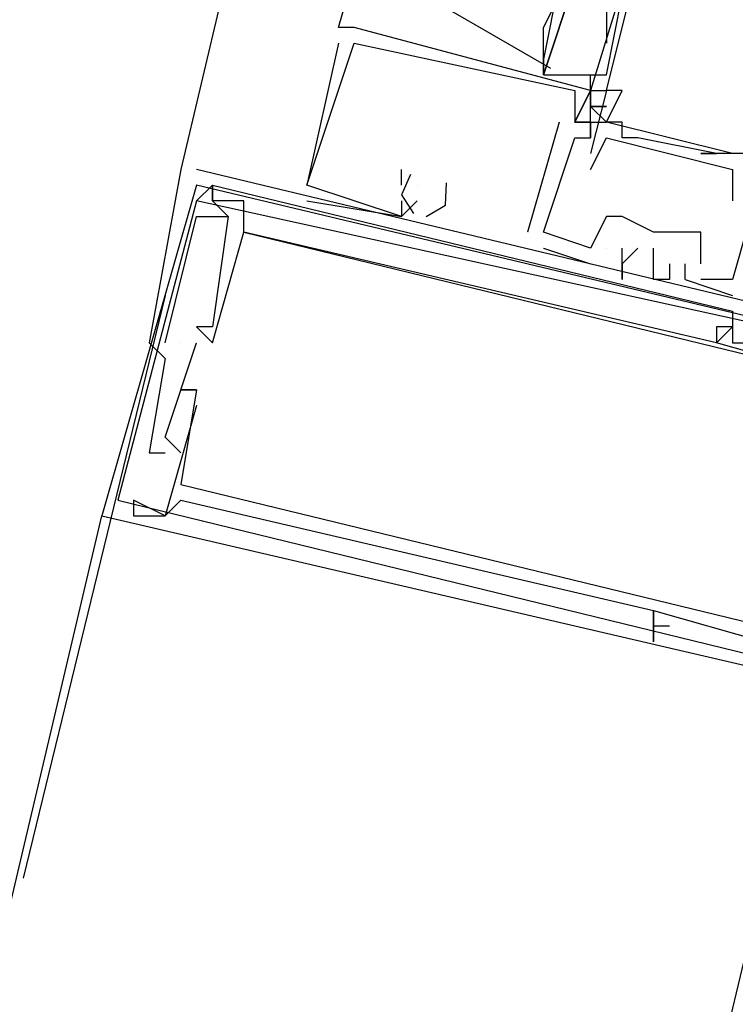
# Model space of a CAD drawing. Header units: feet. Extents: x -79 to 198, y -22 to 181.
# Tile 182 of 256: x 132.464 to 133.069, y 97.764 to 98.598. Entities that reach past the tile are written whole.
import ezdxf

# ---------------------------------------------------------------- set-up
doc = ezdxf.new("R2010")
doc.units = ezdxf.units.FT
doc.layers.add('A-LINEA', color=7, linetype='CONTINUOUS')

msp = doc.modelspace()

# ---------------------------------------------------------------- linework, layer by layer
at = {"layer": 'A-LINEA'}
for p, q in [((134.3733, 105.9511), (132.6, 98.4711)), ((132.7333, 98.5911), (132.76, 98.6844)), ((132.96, 98.5511), (132.9733, 98.6178)), ((132.8193, 98.6105), (132.9127, 98.5567)), ((132.96, 98.6044), (132.96, 98.5778)), ((132.7467, 98.5911), (132.7333, 98.5911)), ((132.7467, 98.5911), (132.7333, 98.5911)), ((132.7467, 98.5911), (132.7333, 98.5911)), ((132.7467, 98.5911), (132.7467, 98.5911)), ((132.7467, 98.5911), (132.7467, 98.5911)), ((132.7467, 98.5911), (132.7467, 98.5911)), ((132.7333, 98.5778), (132.7067, 98.4578)), ((132.7333, 98.5778), (132.7067, 98.4578)), ((132.7333, 98.5778), (132.7067, 98.4578)), ((132.7333, 98.5778), (132.7333, 98.5778)), ((132.7333, 98.5778), (132.7333, 98.5778)), ((132.7333, 98.5778), (132.7333, 98.5778)), ((132.7467, 98.5778), (132.7467, 98.5778)), ((132.7467, 98.5778), (132.7467, 98.5778)), ((132.7467, 98.5778), (132.7467, 98.5778)), ((132.7467, 98.5778), (132.7467, 98.5778)), ((132.7467, 98.5778), (132.7467, 98.5778)), ((132.7467, 98.5778), (132.7467, 98.5778)), ((132.9067, 98.5511), (132.9067, 98.5644)), ((132.9467, 98.5378), (132.9467, 98.5511)), ((132.9333, 98.5378), (132.9333, 98.5378)), ((132.9333, 98.5378), (132.9333, 98.5378)), ((132.9333, 98.5378), (132.9333, 98.5378)), ((132.9467, 98.5378), (132.9467, 98.5378)), ((132.9467, 98.5378), (132.9467, 98.5378)), ((132.9467, 98.5378), (132.9467, 98.5378)), ((132.9467, 98.5378), (132.9467, 98.5378)), ((132.9467, 98.5378), (132.9467, 98.5378)), ((132.9467, 98.5378), (132.9467, 98.5378)), ((132.9467, 98.5378), (132.9467, 98.5378)), ((132.96, 98.5378), (132.96, 98.5378)), ((132.96, 98.5378), (132.96, 98.5378)), ((132.9733, 98.5378), (132.9733, 98.5378)), ((132.9467, 98.5244), (132.96, 98.5244)), ((132.9467, 98.5244), (132.9467, 98.5244)), ((132.9467, 98.5244), (132.9467, 98.5244)), ((132.9467, 98.5244), (132.96, 98.5244)), ((132.9467, 98.5244), (132.9467, 98.5244)), ((132.9467, 98.5244), (132.9467, 98.5244)), ((132.9467, 98.5244), (132.96, 98.5244)), ((132.9467, 98.5244), (132.9467, 98.5244)), ((132.9467, 98.5244), (132.9467, 98.5244)), ((132.92, 98.5111), (132.8933, 98.4178)), ((132.92, 98.5111), (132.8933, 98.4178)), ((132.92, 98.5111), (132.8933, 98.4178)), ((132.92, 98.5111), (132.92, 98.5111)), ((132.92, 98.5111), (132.92, 98.5111)), ((132.92, 98.5111), (132.92, 98.5111)), ((132.9333, 98.5111), (132.9333, 98.5111)), ((132.9333, 98.5111), (132.9333, 98.5111)), ((132.9333, 98.5111), (132.9333, 98.5111)), ((132.9333, 98.5111), (132.9333, 98.5111)), ((132.9333, 98.5111), (132.9333, 98.5111)), ((132.9333, 98.5111), (132.9333, 98.5111)), ((132.9467, 98.5111), (132.9467, 98.4978)), ((132.9467, 98.5111), (132.9467, 98.5111)), ((132.9467, 98.5111), (132.9467, 98.5111)), ((132.9467, 98.5111), (132.9467, 98.5111)), ((132.9467, 98.5111), (132.9467, 98.4978)), ((132.9467, 98.5111), (132.9467, 98.5111)), ((132.9467, 98.5111), (132.9467, 98.5111)), ((132.9467, 98.5111), (132.9467, 98.5111)), ((132.9467, 98.5111), (132.9467, 98.4978)), ((132.9467, 98.5111), (132.9467, 98.5111)), ((132.9467, 98.5111), (132.9467, 98.5111)), ((132.9467, 98.5111), (132.9467, 98.5111)), ((132.96, 98.5111), (132.96, 98.5111)), ((133.0667, 98.4844), (132.96, 98.5111)), ((133.0667, 98.4844), (132.96, 98.5111)), ((133.0667, 98.4844), (132.96, 98.5111)), ((132.9733, 98.5111), (132.9733, 98.5111)), ((132.9333, 98.4978), (132.9333, 98.4978)), ((132.9333, 98.4978), (132.9333, 98.4978)), ((132.9333, 98.4978), (132.9333, 98.4978)), ((132.9333, 98.4978), (132.9333, 98.4978)), ((132.9333, 98.4978), (132.9333, 98.4978)), ((132.9333, 98.4978), (132.9333, 98.4978)), ((132.9467, 98.4978), (132.9467, 98.4978)), ((132.9467, 98.4978), (132.9467, 98.4978)), ((132.9467, 98.4978), (132.9467, 98.4978)), ((132.96, 98.4978), (132.96, 98.4978)), ((132.9733, 98.4978), (132.9733, 98.4978)), ((132.9867, 98.4978), (132.9867, 98.4978)), ((132.9467, 98.4844), (132.9467, 98.4844)), ((133.04, 98.4844), (133.04, 98.4844)), ((133.0533, 98.4844), (133.0533, 98.4844)), ((133.0667, 98.4844), (133.0667, 98.4844)), ((132.6, 98.4711), (132.6, 98.4711)), ((132.6, 98.4711), (132.6, 98.4711)), ((132.6, 98.4711), (132.6, 98.4711)), ((132.6133, 98.4711), (132.6133, 98.4711)), ((132.6133, 98.4711), (132.6133, 98.4711)), ((132.6133, 98.4711), (132.6133, 98.4711)), ((132.7867, 98.4578), (132.7867, 98.4711)), ((132.7867, 98.4711), (132.7867, 98.4711)), ((132.7867, 98.4578), (132.7867, 98.4711)), ((132.7867, 98.4711), (132.7867, 98.4711)), ((132.7867, 98.4578), (132.7867, 98.4711)), ((132.7867, 98.4711), (132.7867, 98.4711)), ((132.9467, 98.4711), (132.9467, 98.4711)), ((133.0667, 98.4711), (133.0667, 98.4711)), ((132.6267, 98.4578), (132.6267, 98.4578)), ((132.6267, 98.4578), (132.6267, 98.4578)), ((132.6267, 98.4578), (132.6267, 98.4578)), ((132.6267, 98.4578), (132.6267, 98.4578)), ((132.6267, 98.4578), (132.6267, 98.4578)), ((132.6267, 98.4578), (132.6267, 98.4578)), ((132.7067, 98.4578), (132.7067, 98.4578)), ((132.7067, 98.4578), (132.7067, 98.4578)), ((132.7067, 98.4578), (132.7067, 98.4578)), ((132.7067, 98.4578), (132.7067, 98.4578)), ((132.7067, 98.4578), (132.7067, 98.4578)), ((132.7067, 98.4578), (132.7067, 98.4578)), ((132.7867, 98.4578), (132.7867, 98.4578)), ((132.7867, 98.4578), (132.7867, 98.4578)), ((132.7867, 98.4578), (132.7867, 98.4578)), ((132.8, 98.4578), (132.8, 98.4578)), ((132.8, 98.4578), (132.8, 98.4578)), ((132.8, 98.4578), (132.8, 98.4578)), ((133.0667, 98.4578), (133.0667, 98.4578)), ((132.6133, 98.4444), (132.6133, 98.4444)), ((132.6133, 98.4444), (132.6133, 98.4444)), ((132.6133, 98.4444), (132.6133, 98.4444)), ((132.6267, 98.4444), (132.6267, 98.4444)), ((132.6267, 98.4444), (132.6267, 98.4444)), ((132.6267, 98.4444), (132.6267, 98.4444)), ((132.6267, 98.4444), (132.6267, 98.4444)), ((132.6267, 98.4444), (132.6267, 98.4444)), ((132.6267, 98.4444), (132.6267, 98.4444)), ((132.6267, 98.4444), (132.6267, 98.4444)), ((132.6267, 98.4444), (132.6267, 98.4444)), ((132.6267, 98.4444), (132.6267, 98.4444)), ((132.6533, 98.4444), (132.6533, 98.4444)), ((132.6533, 98.4444), (132.6533, 98.4444)), ((132.6533, 98.4444), (132.6533, 98.4444)), ((132.7067, 98.4444), (132.7067, 98.4444)), ((132.7067, 98.4444), (132.7067, 98.4444)), ((132.7067, 98.4444), (132.7067, 98.4444)), ((132.7867, 98.4444), (132.7867, 98.4444)), ((132.7867, 98.4444), (132.7867, 98.4444)), ((132.7867, 98.4444), (132.7867, 98.4444)), ((132.8, 98.4444), (132.8, 98.4444)), ((132.8, 98.4444), (132.8, 98.4444)), ((132.8, 98.4444), (132.8, 98.4444)), ((133.0667, 98.4444), (133.0667, 98.4444)), ((132.6133, 98.4311), (132.6133, 98.4311)), ((132.6133, 98.4311), (132.6133, 98.4311)), ((132.6133, 98.4311), (132.6133, 98.4311)), ((132.64, 98.4311), (132.64, 98.4311)), ((132.64, 98.4311), (132.64, 98.4311)), ((132.64, 98.4311), (132.64, 98.4311)), ((132.64, 98.4311), (132.64, 98.4311)), ((132.64, 98.4311), (132.64, 98.4311)), ((132.64, 98.4311), (132.64, 98.4311)), ((132.7867, 98.4311), (132.7867, 98.4311)), ((132.7867, 98.4311), (132.7867, 98.4311)), ((132.7867, 98.4311), (132.7867, 98.4311)), ((132.7867, 98.4311), (132.7867, 98.4311)), ((132.7867, 98.4311), (132.7867, 98.4311)), ((132.7867, 98.4311), (132.7867, 98.4311)), ((132.96, 98.4311), (132.96, 98.4311)), ((132.96, 98.4311), (132.96, 98.4311)), ((132.96, 98.4311), (132.96, 98.4311)), ((132.9733, 98.4311), (132.9733, 98.4311)), ((132.9733, 98.4311), (132.9733, 98.4311)), ((132.9733, 98.4311), (132.9733, 98.4311)), ((132.9733, 98.4311), (132.9733, 98.4311)), ((132.6533, 98.4178), (132.6533, 98.4178)), ((132.6533, 98.4178), (132.6533, 98.4178)), ((132.6533, 98.4178), (132.6533, 98.4178)), ((132.6533, 98.4178), (132.6533, 98.4178)), ((132.6533, 98.4178), (132.6533, 98.4178)), ((132.6533, 98.4178), (132.6533, 98.4178)), ((132.8933, 98.4178), (132.8933, 98.4178)), ((132.8933, 98.4178), (132.8933, 98.4178)), ((132.8933, 98.4178), (132.8933, 98.4178)), ((132.9067, 98.4178), (132.9067, 98.4178)), ((132.9067, 98.4178), (132.9067, 98.4178)), ((132.9067, 98.4178), (132.9067, 98.4178)), ((132.9067, 98.4178), (132.9067, 98.4178)), ((132.9067, 98.4178), (132.9067, 98.4178)), ((132.9067, 98.4178), (132.9067, 98.4178)), ((133, 98.4178), (133, 98.4178)), ((133, 98.4178), (133, 98.4178)), ((133, 98.4178), (133, 98.4178)), ((133, 98.4178), (133, 98.4178)), ((133, 98.4178), (133, 98.4178)), ((133.0267, 98.4178), (133.0267, 98.4178)), ((133.0267, 98.4178), (133.0267, 98.4178)), ((133.0267, 98.4178), (133.0267, 98.4178)), ((133.04, 98.4178), (133.04, 98.4178)), ((133.04, 98.4178), (133.04, 98.4178)), ((133.04, 98.4178), (133.04, 98.4178)), ((132.9067, 98.4044), (132.9467, 98.3911)), ((132.9067, 98.4044), (132.9067, 98.4044)), ((132.9067, 98.4044), (132.9467, 98.3911)), ((132.9067, 98.4044), (132.9067, 98.4044)), ((132.9067, 98.4044), (132.9467, 98.3911)), ((132.9067, 98.4044), (132.9067, 98.4044)), ((132.9467, 98.4044), (132.9467, 98.4044)), ((132.9467, 98.4044), (132.9467, 98.4044)), ((132.9467, 98.4044), (132.9467, 98.4044)), ((132.9467, 98.4044), (132.9467, 98.4044)), ((132.9467, 98.4044), (132.9467, 98.4044)), ((132.9467, 98.4044), (132.9467, 98.4044)), ((132.96, 98.4044), (132.96, 98.4044)), ((132.96, 98.4044), (132.96, 98.4044)), ((132.96, 98.4044), (132.96, 98.4044)), ((132.96, 98.4044), (132.96, 98.4044)), ((132.96, 98.4044), (132.96, 98.4044)), ((132.96, 98.4044), (132.96, 98.4044)), ((132.9733, 98.4044), (132.9733, 98.4044)), ((132.9733, 98.4044), (132.9733, 98.4044)), ((132.9733, 98.4044), (132.9733, 98.4044)), ((132.9867, 98.4044), (132.9867, 98.4044)), ((132.9867, 98.4044), (132.9867, 98.4044)), ((132.9867, 98.4044), (132.9867, 98.4044)), ((133, 98.4044), (133, 98.4044)), ((133, 98.4044), (133, 98.4044)), ((133, 98.4044), (133, 98.4044)), ((132.9467, 98.3911), (132.9467, 98.3911)), ((132.9467, 98.3911), (132.9467, 98.3911)), ((132.9467, 98.3911), (132.9467, 98.3911)), ((132.9733, 98.3911), (132.9733, 98.3911)), ((132.9733, 98.3911), (132.9733, 98.3911)), ((132.9733, 98.3911), (132.9733, 98.3911)), ((132.9733, 98.3911), (132.9733, 98.3911)), ((132.9733, 98.3911), (132.9733, 98.3911)), ((132.9733, 98.3911), (132.9733, 98.3911)), ((133.0133, 98.3911), (133.0133, 98.3911)), ((133.0133, 98.3911), (133.0133, 98.3911)), ((133.0133, 98.3911), (133.0133, 98.3911)), ((133.0267, 98.3911), (133.0267, 98.3911)), ((133.0267, 98.3911), (133.0267, 98.3911)), ((133.0267, 98.3911), (133.0267, 98.3911)), ((133.04, 98.3911), (133.04, 98.3911)), ((133.04, 98.3911), (133.04, 98.3911)), ((133.04, 98.3911), (133.04, 98.3911)), ((132.9733, 98.3778), (132.9733, 98.3778)), ((132.9733, 98.3778), (132.9733, 98.3778)), ((132.9733, 98.3778), (132.9733, 98.3778)), ((133, 98.3778), (133, 98.3778)), ((133, 98.3778), (133, 98.3778)), ((133, 98.3778), (133, 98.3778)), ((133.0133, 98.3778), (133.0133, 98.3778)), ((133.0133, 98.3778), (133.0133, 98.3778)), ((133.0133, 98.3778), (133.0133, 98.3778)), ((133.0267, 98.3778), (133.0667, 98.3644)), ((133.0267, 98.3778), (133.0267, 98.3778)), ((133.0267, 98.3778), (133.0667, 98.3644)), ((133.0267, 98.3778), (133.0267, 98.3778)), ((133.0267, 98.3778), (133.0667, 98.3644)), ((133.0267, 98.3778), (133.0267, 98.3778)), ((133.04, 98.3778), (133.04, 98.3778)), ((133.04, 98.3778), (133.04, 98.3778)), ((133.04, 98.3778), (133.04, 98.3778)), ((133.04, 98.3778), (133.04, 98.3778)), ((133.04, 98.3778), (133.04, 98.3778)), ((133.04, 98.3778), (133.04, 98.3778)), ((133.0667, 98.3778), (133.0667, 98.3778)), ((133.0667, 98.3778), (133.0667, 98.3778)), ((133.0667, 98.3778), (133.0667, 98.3778)), ((133.0667, 98.3778), (133.0667, 98.3778)), ((133.0667, 98.3778), (133.0667, 98.3778)), ((133.0667, 98.3778), (133.0667, 98.3778)), ((132.5867, 98.3644), (132.4667, 97.8711)), ((132.5867, 98.3644), (132.4667, 97.8711)), ((133.0667, 98.3644), (133.0667, 98.3644)), ((133.0667, 98.3644), (133.0667, 98.3644)), ((133.0667, 98.3644), (133.0667, 98.3644)), ((133.0667, 98.3511), (133.0667, 98.3511)), ((133.0667, 98.3511), (133.0667, 98.3511)), ((133.0667, 98.3511), (133.0667, 98.3511)), ((132.6133, 98.3378), (132.6133, 98.3378)), ((132.6133, 98.3378), (132.6133, 98.3378)), ((132.6133, 98.3378), (132.6133, 98.3378)), ((132.6267, 98.3378), (132.6267, 98.3378)), ((132.6267, 98.3378), (132.6267, 98.3378)), ((132.6267, 98.3378), (132.6267, 98.3378)), ((133.0533, 98.3378), (133.0533, 98.3378)), ((133.0533, 98.3378), (133.0533, 98.3378)), ((133.0533, 98.3378), (133.0533, 98.3378)), ((133.0667, 98.3378), (133.0667, 98.3378)), ((133.0667, 98.3378), (133.0667, 98.3378)), ((133.0667, 98.3378), (133.0667, 98.3378)), ((133.0667, 98.3378), (133.0667, 98.3378)), ((133.0667, 98.3378), (133.0667, 98.3378)), ((133.0667, 98.3378), (133.0667, 98.3378)), ((132.5733, 98.3244), (132.5733, 98.3244)), ((132.5733, 98.3244), (132.5733, 98.3244)), ((132.5733, 98.3244), (132.5733, 98.3244)), ((132.5867, 98.3244), (132.5867, 98.3244)), ((132.5867, 98.3244), (132.5867, 98.3244)), ((132.5867, 98.3244), (132.5867, 98.3244)), ((132.6, 98.3244), (132.6, 98.3244)), ((132.6, 98.3244), (132.6, 98.3244)), ((132.6, 98.3244), (132.6, 98.3244)), ((132.6, 98.3244), (132.6, 98.3244)), ((132.6, 98.3244), (132.6, 98.3244)), ((132.6, 98.3244), (132.6, 98.3244)), ((132.6133, 98.3244), (132.6133, 98.3244)), ((132.6133, 98.3244), (132.6133, 98.3244)), ((132.6133, 98.3244), (132.6133, 98.3244)), ((132.6267, 98.3244), (132.6267, 98.3244)), ((132.6267, 98.3244), (132.6267, 98.3244)), ((132.6267, 98.3244), (132.6267, 98.3244)), ((133.0533, 98.3244), (133.0533, 98.3244)), ((133.0533, 98.3244), (133.0533, 98.3244)), ((133.0533, 98.3244), (133.0533, 98.3244)), ((133.0533, 98.3244), (133.0533, 98.3244)), ((133.0533, 98.3244), (133.0533, 98.3244)), ((133.0533, 98.3244), (133.0533, 98.3244)), ((133.0667, 98.3244), (133.0667, 98.3244)), ((133.0667, 98.3244), (133.0667, 98.3244)), ((133.0667, 98.3244), (133.0667, 98.3244)), ((132.5867, 98.3111), (132.5867, 98.3111)), ((132.5867, 98.3111), (132.5867, 98.3111)), ((132.5867, 98.3111), (132.5867, 98.3111)), ((132.6, 98.2844), (132.6, 98.2844)), ((132.6, 98.2844), (132.6, 98.2844)), ((132.6, 98.2844), (132.6, 98.2844)), ((132.6, 98.2844), (132.6, 98.2844)), ((132.6, 98.2844), (132.6, 98.2844)), ((132.6, 98.2844), (132.6, 98.2844)), ((132.6133, 98.2844), (132.6133, 98.2844)), ((132.6133, 98.2844), (132.6133, 98.2844)), ((132.6133, 98.2844), (132.6133, 98.2844)), ((132.6133, 98.2844), (132.6133, 98.2844)), ((132.6133, 98.2844), (132.6133, 98.2844)), ((132.6133, 98.2844), (132.6133, 98.2844)), ((132.6133, 98.2844), (132.6133, 98.2844)), ((132.6133, 98.2844), (132.6133, 98.2844)), ((132.6133, 98.2844), (132.6133, 98.2844)), ((132.6133, 98.2844), (132.6133, 98.2844)), ((132.6133, 98.2844), (132.6133, 98.2844)), ((132.6133, 98.2844), (132.6133, 98.2844)), ((132.6133, 98.2711), (132.6133, 98.2711)), ((132.6133, 98.2711), (132.6133, 98.2711)), ((132.6133, 98.2711), (132.6133, 98.2711)), ((132.6133, 98.2711), (132.6133, 98.2711)), ((132.6133, 98.2711), (132.6133, 98.2711)), ((132.6133, 98.2711), (132.6133, 98.2711)), ((132.5867, 98.2444), (132.5867, 98.2444)), ((132.5867, 98.2444), (132.5867, 98.2444)), ((132.5867, 98.2444), (132.5867, 98.2444)), ((132.5733, 98.2311), (132.5733, 98.2311)), ((132.5733, 98.2311), (132.5733, 98.2311)), ((132.5733, 98.2311), (132.5733, 98.2311)), ((132.5867, 98.2311), (132.5867, 98.2311)), ((132.5867, 98.2311), (132.5867, 98.2311)), ((132.5867, 98.2311), (132.5867, 98.2311)), ((132.6, 98.2311), (132.6, 98.2311)), ((132.6, 98.2311), (132.6, 98.2311)), ((132.6, 98.2311), (132.6, 98.2311)), ((132.6, 98.2044), (132.6, 98.2044)), ((132.6, 98.2044), (132.6, 98.2044)), ((132.6, 98.2044), (132.6, 98.2044)), ((132.6, 98.2044), (132.6, 98.2044)), ((132.6, 98.2044), (132.6, 98.2044)), ((132.6, 98.2044), (132.6, 98.2044)), ((132.56, 98.1911), (132.56, 98.1911)), ((132.56, 98.1911), (132.56, 98.1911)), ((132.56, 98.1911), (132.56, 98.1911)), ((132.56, 98.1911), (132.56, 98.1911)), ((132.56, 98.1911), (132.56, 98.1911)), ((132.56, 98.1911), (132.56, 98.1911)), ((132.6, 98.1911), (132.6, 98.1911)), ((132.6, 98.1911), (132.6, 98.1911)), ((132.6, 98.1911), (132.6, 98.1911)), ((132.6, 98.1911), (132.6, 98.1911)), ((132.6, 98.1911), (132.6, 98.1911)), ((132.6, 98.1911), (132.6, 98.1911)), ((131.6933, 94.6178), (132.5333, 98.1778)), ((132.56, 98.1778), (132.56, 98.1778)), ((132.56, 98.1778), (132.56, 98.1778)), ((132.56, 98.1778), (132.56, 98.1778)), ((132.56, 98.1778), (132.56, 98.1778)), ((132.56, 98.1778), (132.56, 98.1778)), ((132.56, 98.1778), (132.56, 98.1778)), ((132.5867, 98.1778), (132.5867, 98.1778)), ((132.5867, 98.1778), (132.5867, 98.1778)), ((132.5867, 98.1778), (132.5867, 98.1778)), ((132.5867, 98.1778), (132.5867, 98.1778)), ((132.5867, 98.1778), (132.5867, 98.1778)), ((132.5867, 98.1778), (132.5867, 98.1778)), ((132.5867, 98.1778), (132.5867, 98.1778)), ((132.5867, 98.1778), (132.5867, 98.1778)), ((132.5867, 98.1778), (132.5867, 98.1778)), ((132.5867, 98.1778), (132.5867, 98.1778)), ((132.5867, 98.1778), (132.5867, 98.1778)), ((132.5867, 98.1778), (132.5867, 98.1778)), ((133, 98.0978), (133, 98.0978)), ((133, 98.0978), (133, 98.0978)), ((133, 98.0978), (133, 98.0978)), ((133, 98.0978), (133, 98.0978)), ((133, 98.0978), (133, 98.0978)), ((133, 98.0978), (133, 98.0978)), ((133, 98.0978), (133, 98.0978)), ((133, 98.0978), (133, 98.0978)), ((133, 98.0978), (133, 98.0978)), ((133, 98.0978), (133, 98.0978)), ((133, 98.0978), (133, 98.0978)), ((133, 98.0978), (133, 98.0978)), ((133, 98.0844), (133, 98.0844)), ((133, 98.0844), (133, 98.0844)), ((133, 98.0844), (133, 98.0844)), ((133, 98.0844), (133, 98.0844)), ((133, 98.0844), (133, 98.0844)), ((133, 98.0844), (133, 98.0844)), ((133, 98.0844), (133, 98.0844)), ((133, 98.0844), (133, 98.0844)), ((133, 98.0844), (133, 98.0844)), ((133, 98.0844), (133, 98.0844)), ((133, 98.0844), (133, 98.0844)), ((133, 98.0844), (133, 98.0844)), ((133, 98.0844), (133, 98.0844)), ((133, 98.0844), (133, 98.0844)), ((133, 98.0844), (133, 98.0844)), ((133, 98.0844), (133, 98.0844)), ((133, 98.0844), (133, 98.0844)), ((133, 98.0844), (133, 98.0844)), ((133.0133, 98.0844), (133.0133, 98.0844)), ((133.0133, 98.0844), (133.0133, 98.0844)), ((133.0133, 98.0844), (133.0133, 98.0844)), ((133.0133, 98.0844), (133.0133, 98.0844)), ((133.0133, 98.0844), (133.0133, 98.0844)), ((133.0133, 98.0844), (133.0133, 98.0844)), ((133, 98.0711), (133, 98.0711)), ((133, 98.0711), (133, 98.0711)), ((133, 98.0711), (133, 98.0711)), ((133, 98.0711), (133, 98.0711)), ((133, 98.0711), (133, 98.0711)), ((133, 98.0711), (133, 98.0711))]:
    msp.add_line(p, q, dxfattribs=at)
for points in [[(133, 98.7111), (132.9467, 98.5378), (132.96, 98.5378), (132.9467, 98.4844)], [(132.96, 98.5378), (133, 98.6978), (133.0133, 98.7111), (133.0133, 98.6844), (133.0133, 98.6844)], [(133.1067, 98.6578), (133.12, 98.6844), (133.1333, 98.6711), (133.0933, 98.5111), (133.08, 98.5111), (133.08, 98.4844), (133.0667, 98.4844), (133.04, 98.4844), (133.0533, 98.4844), (132.9867, 98.4978), (132.9733, 98.4978), (132.9733, 98.5111), (132.96, 98.5111), (132.9733, 98.5378), (132.96, 98.5378)], [(132.9733, 98.6178), (132.9333, 98.6311), (132.9067, 98.5511), (132.96, 98.5511)], [(132.92, 98.6311), (132.92, 98.6311), (132.9067, 98.5644), (132.9067, 98.5511), (132.9333, 98.6311), (132.92, 98.6311), (132.92, 98.6311)], [(132.9067, 98.5644), (132.9067, 98.5911), (132.92, 98.6178), (132.92, 98.6311), (132.92, 98.6311)], [(133.04, 98.3911), (133.04, 98.4178), (133.0267, 98.4178), (133, 98.4178), (132.9733, 98.4311), (132.96, 98.4311), (132.9467, 98.4044), (132.9067, 98.4178), (132.9333, 98.4978), (132.9467, 98.4978), (132.9467, 98.5111), (132.9333, 98.5111), (132.9467, 98.5378), (132.9467, 98.5244), (132.9467, 98.5378), (132.7467, 98.5911)], [(133.04, 98.3911), (133.04, 98.4178), (133.0267, 98.4178), (133, 98.4178), (132.9733, 98.4311), (132.96, 98.4311), (132.9467, 98.4044), (132.9067, 98.4178), (132.9333, 98.4978), (132.9467, 98.4978), (132.9467, 98.5111), (132.9333, 98.5111), (132.9467, 98.5378), (132.9467, 98.5244), (132.9467, 98.5378), (132.7467, 98.5911)], [(133.04, 98.3911), (133.04, 98.4178), (133.0267, 98.4178), (133, 98.4178), (132.9733, 98.4311), (132.96, 98.4311), (132.9467, 98.4044), (132.9067, 98.4178), (132.9333, 98.4978), (132.9467, 98.4978), (132.9467, 98.5111), (132.9333, 98.5111), (132.9467, 98.5378), (132.9467, 98.5244), (132.9467, 98.5378), (132.7467, 98.5911)], [(132.7867, 98.4444), (132.7867, 98.4311), (132.7067, 98.4578), (132.7467, 98.5778), (132.9333, 98.5378), (132.9333, 98.5111)], [(132.7867, 98.4444), (132.7867, 98.4311), (132.7067, 98.4578), (132.7467, 98.5778), (132.9333, 98.5378), (132.9333, 98.5111)], [(132.7867, 98.4444), (132.7867, 98.4311), (132.7067, 98.4578), (132.7467, 98.5778), (132.9333, 98.5378), (132.9333, 98.5111)], [(132.9467, 98.5378), (132.9467, 98.5378), (132.9333, 98.5111), (132.9467, 98.5111), (132.9467, 98.5378)], [(132.9467, 98.5378), (132.9467, 98.5378), (132.9333, 98.5111), (132.9467, 98.5111), (132.9467, 98.5378)], [(132.9467, 98.5378), (132.9467, 98.5378), (132.9333, 98.5111), (132.9467, 98.5111), (132.9467, 98.5378)], [(132.96, 98.5244), (132.9467, 98.5244), (132.96, 98.5244)], [(132.9467, 98.5244), (132.96, 98.5111), (132.9467, 98.5244), (132.96, 98.5244)], [(132.96, 98.5244), (132.9467, 98.5244), (132.96, 98.5244)], [(132.9467, 98.5244), (132.96, 98.5111), (132.9467, 98.5244), (132.96, 98.5244)], [(132.96, 98.5244), (132.9467, 98.5244), (132.96, 98.5244)], [(132.9467, 98.5244), (132.96, 98.5111), (132.9467, 98.5244), (132.96, 98.5244)], [(132.9467, 98.5111), (132.9467, 98.5111), (132.96, 98.5111)], [(132.9467, 98.5111), (132.9467, 98.5111), (132.96, 98.5111)], [(132.9467, 98.5111), (132.9467, 98.5111), (132.96, 98.5111)], [(132.9467, 98.4711), (132.96, 98.4978), (133.0667, 98.4711), (133.0667, 98.4444)], [(133.08, 98.3644), (133.1067, 98.4978), (133.0933, 98.4978), (133.0933, 98.4844), (133.0933, 98.4978), (133.1067, 98.4978), (133.0933, 98.4711), (133.0667, 98.3778), (133.04, 98.3778)], [(133.08, 98.3644), (133.1067, 98.4978), (133.0933, 98.4978), (133.0933, 98.4844), (133.0933, 98.4978), (133.1067, 98.4978), (133.0933, 98.4711), (133.0667, 98.3778), (133.04, 98.3778)], [(133.08, 98.3644), (133.1067, 98.4978), (133.0933, 98.4978), (133.0933, 98.4844), (133.0933, 98.4978), (133.1067, 98.4978), (133.0933, 98.4711), (133.0667, 98.3778), (133.04, 98.3778)], [(132.6, 98.4711), (132.5733, 98.3244), (132.5867, 98.3111), (132.5733, 98.2311), (132.5867, 98.2311)], [(132.6, 98.4711), (132.5733, 98.3244), (132.5867, 98.3111), (132.5733, 98.2311), (132.5867, 98.2311)], [(132.6, 98.4711), (132.5733, 98.3244), (132.5867, 98.3111), (132.5733, 98.2311), (132.5867, 98.2311)], [(133.2667, 98.3111), (133.28, 98.3111), (132.6133, 98.4711)], [(133.2667, 98.3111), (133.28, 98.3111), (132.6133, 98.4711)], [(133.2667, 98.3111), (133.28, 98.3111), (132.6133, 98.4711)], [(132.7943, 98.4668), (132.7867, 98.4496), (132.7968, 98.4337)], [(132.7943, 98.4668), (132.7867, 98.4496), (132.7968, 98.4337)], [(132.7943, 98.4668), (132.7867, 98.4496), (132.7968, 98.4337)], [(132.6133, 98.4578), (132.5333, 98.1778), (133.1067, 98.0444), (133.1733, 98.3244), (132.6133, 98.4578)], [(133.1467, 98.2978), (133.0533, 98.3244), (133.0667, 98.3378), (133.0533, 98.3378), (133.0533, 98.3244), (132.6533, 98.4178), (132.6533, 98.4444), (132.6267, 98.4444), (132.6267, 98.4578), (132.6267, 98.4444), (132.64, 98.4311), (132.6267, 98.3378), (132.6133, 98.3378), (132.6267, 98.3244), (132.6533, 98.4178), (133.1467, 98.2978), (133.12, 98.2044)], [(132.6133, 98.4444), (132.6267, 98.4578), (133.0667, 98.3511), (133.0667, 98.3378), (133.0667, 98.3244), (133.08, 98.3244), (133.08, 98.3511), (133.16, 98.3244), (133.12, 98.1111), (133.1067, 98.1111), (133.12, 98.1111)], [(133.1467, 98.2978), (133.0533, 98.3244), (133.0667, 98.3378), (133.0533, 98.3378), (133.0533, 98.3244), (132.6533, 98.4178), (132.6533, 98.4444), (132.6267, 98.4444), (132.6267, 98.4578), (132.6267, 98.4444), (132.64, 98.4311), (132.6267, 98.3378), (132.6133, 98.3378), (132.6267, 98.3244), (132.6533, 98.4178), (133.1467, 98.2978), (133.12, 98.2044)], [(132.6133, 98.4444), (132.6267, 98.4578), (133.0667, 98.3511), (133.0667, 98.3378), (133.0667, 98.3244), (133.08, 98.3244), (133.08, 98.3511), (133.16, 98.3244), (133.12, 98.1111), (133.1067, 98.1111), (133.12, 98.1111)], [(133.1467, 98.2978), (133.0533, 98.3244), (133.0667, 98.3378), (133.0533, 98.3378), (133.0533, 98.3244), (132.6533, 98.4178), (132.6533, 98.4444), (132.6267, 98.4444), (132.6267, 98.4578), (132.6267, 98.4444), (132.64, 98.4311), (132.6267, 98.3378), (132.6133, 98.3378), (132.6267, 98.3244), (132.6533, 98.4178), (133.1467, 98.2978), (133.12, 98.2044)], [(132.6133, 98.4444), (132.6267, 98.4578), (133.0667, 98.3511), (133.0667, 98.3378), (133.0667, 98.3244), (133.08, 98.3244), (133.08, 98.3511), (133.16, 98.3244), (133.12, 98.1111), (133.1067, 98.1111), (133.12, 98.1111)], [(132.8, 98.4578), (132.8, 98.4578), (132.8, 98.4578)], [(132.8, 98.4578), (132.8, 98.4578), (132.8, 98.4578)], [(132.8, 98.4578), (132.8, 98.4578), (132.8, 98.4578)], [(132.8077, 98.4311), (132.8238, 98.4408), (132.8248, 98.4596)], [(132.8077, 98.4311), (132.8238, 98.4408), (132.8248, 98.4596)], [(132.8077, 98.4311), (132.8238, 98.4408), (132.8248, 98.4596)], [(132.6133, 98.4444), (132.5467, 98.1911), (133.0933, 98.0578), (133.16, 98.3244), (132.6133, 98.4444)], [(132.5867, 98.3244), (132.6133, 98.4311), (132.64, 98.4311), (132.6267, 98.4444)], [(132.5867, 98.3244), (132.6133, 98.4311), (132.64, 98.4311), (132.6267, 98.4444)], [(132.5867, 98.3244), (132.6133, 98.4311), (132.64, 98.4311), (132.6267, 98.4444)], [(132.7067, 98.4444), (132.7867, 98.4311), (132.8, 98.4444)], [(132.7067, 98.4444), (132.7867, 98.4311), (132.8, 98.4444)], [(132.7067, 98.4444), (132.7867, 98.4311), (132.8, 98.4444)], [(133.0267, 98.4178), (133, 98.4178), (133, 98.4178), (132.9733, 98.4311)], [(132.9867, 98.4044), (132.9733, 98.3911), (132.9733, 98.3778), (132.9733, 98.3911), (132.9733, 98.4044), (132.9733, 98.4044)], [(132.9867, 98.4044), (132.9733, 98.3911), (132.9733, 98.3778), (132.9733, 98.3911), (132.9733, 98.4044), (132.9733, 98.4044)], [(132.9867, 98.4044), (132.9733, 98.3911), (132.9733, 98.3778), (132.9733, 98.3911), (132.9733, 98.4044), (132.9733, 98.4044)], [(133.0133, 98.3911), (133.0133, 98.3778), (133, 98.3778), (133, 98.4044), (133, 98.4044)], [(133.0133, 98.3911), (133.0133, 98.3778), (133, 98.3778), (133, 98.4044), (133, 98.4044)], [(133.0133, 98.3911), (133.0133, 98.3778), (133, 98.3778), (133, 98.4044), (133, 98.4044)], [(133.0267, 98.3778), (133.0267, 98.3911), (133.0267, 98.3911)], [(133.0267, 98.3778), (133.0267, 98.3911), (133.0267, 98.3911)], [(133.0267, 98.3778), (133.0267, 98.3911), (133.0267, 98.3911)], [(133.0667, 98.3378), (133.0533, 98.3378), (133.0533, 98.3378), (133.0533, 98.3244)], [(133.0667, 98.3378), (133.0533, 98.3378), (133.0533, 98.3378), (133.0533, 98.3244)], [(133.0667, 98.3378), (133.0533, 98.3378), (133.0533, 98.3378), (133.0533, 98.3244)], [(132.6, 98.2311), (132.5867, 98.2444), (132.6133, 98.3244)], [(132.6, 98.2311), (132.5867, 98.2444), (132.6133, 98.3244)], [(132.6, 98.2311), (132.5867, 98.2444), (132.6133, 98.3244)], [(132.6133, 98.2844), (132.6, 98.2844), (132.6133, 98.2844), (132.6, 98.2044), (133.0933, 98.0844), (133.12, 98.1644), (133.12, 98.1644), (133.12, 98.1644)], [(132.6133, 98.2844), (132.6, 98.2844), (132.6133, 98.2844), (132.6, 98.2044), (133.0933, 98.0844), (133.12, 98.1644), (133.12, 98.1644), (133.12, 98.1644)], [(132.6133, 98.2844), (132.6, 98.2844), (132.6133, 98.2844), (132.6, 98.2044), (133.0933, 98.0844), (133.12, 98.1644), (133.12, 98.1644), (133.12, 98.1644)], [(132.6133, 98.2844), (132.6, 98.2844), (132.6133, 98.2844), (132.6, 98.2044), (133.0933, 98.0844), (133.12, 98.1644), (133.12, 98.1644), (133.12, 98.1644)], [(132.6133, 98.2844), (132.6, 98.2844), (132.6133, 98.2844), (132.6, 98.2044), (133.0933, 98.0844), (133.12, 98.1644), (133.12, 98.1644), (133.12, 98.1644)], [(132.6133, 98.2844), (132.6, 98.2844), (132.6133, 98.2844), (132.6, 98.2044), (133.0933, 98.0844), (133.12, 98.1644), (133.12, 98.1644), (133.12, 98.1644)], [(132.6133, 98.2711), (132.5867, 98.1778), (132.56, 98.1911), (132.56, 98.1778), (132.5867, 98.1778), (132.6, 98.1911), (133, 98.0978), (133, 98.0844), (133, 98.0711)], [(132.6133, 98.2711), (132.5867, 98.1778), (132.56, 98.1911), (132.56, 98.1778), (132.5867, 98.1778), (132.6, 98.1911), (133, 98.0978), (133, 98.0844), (133, 98.0711)], [(132.6133, 98.2711), (132.5867, 98.1778), (132.56, 98.1911), (132.56, 98.1778), (132.5867, 98.1778), (132.6, 98.1911), (133, 98.0978), (133, 98.0844), (133, 98.0711)], [(132.6133, 98.2711), (132.5867, 98.1778), (132.56, 98.1911), (132.56, 98.1778), (132.5867, 98.1778), (132.6, 98.1911), (133, 98.0978), (133, 98.0844), (133, 98.0711)], [(132.6133, 98.2711), (132.5867, 98.1778), (132.56, 98.1911), (132.56, 98.1778), (132.5867, 98.1778), (132.6, 98.1911), (133, 98.0978), (133, 98.0844), (133, 98.0711)], [(132.6133, 98.2711), (132.5867, 98.1778), (132.56, 98.1911), (132.56, 98.1778), (132.5867, 98.1778), (132.6, 98.1911), (133, 98.0978), (133, 98.0844), (133, 98.0711)], [(132.28, 94.3644), (133.1733, 98.1511), (133.16, 98.1511), (132.2533, 94.3644), (132.2667, 94.3644), (132.28, 94.3644)], [(133.0133, 98.0844), (133, 98.0844), (133, 98.0978), (133.0933, 98.0711)], [(133, 98.0711), (133, 98.0844), (133, 98.0844), (133, 98.0978)], [(133.0133, 98.0844), (133, 98.0844), (133, 98.0978), (133.0933, 98.0711)], [(133, 98.0711), (133, 98.0844), (133, 98.0844), (133, 98.0978)], [(133.0133, 98.0844), (133, 98.0844), (133, 98.0978), (133.0933, 98.0711)], [(133, 98.0711), (133, 98.0844), (133, 98.0844), (133, 98.0978)], [(133.0133, 98.0844), (133, 98.0844), (133, 98.0978), (133.0933, 98.0711)], [(133, 98.0711), (133, 98.0844), (133, 98.0844), (133, 98.0978)], [(133.0133, 98.0844), (133, 98.0844), (133, 98.0978), (133.0933, 98.0711)], [(133, 98.0711), (133, 98.0844), (133, 98.0844), (133, 98.0978)], [(133.0133, 98.0844), (133, 98.0844), (133, 98.0978), (133.0933, 98.0711)], [(133, 98.0711), (133, 98.0844), (133, 98.0844), (133, 98.0978)]]:
    msp.add_lwpolyline(points, dxfattribs=at)

doc.saveas('drawing.dxf')
